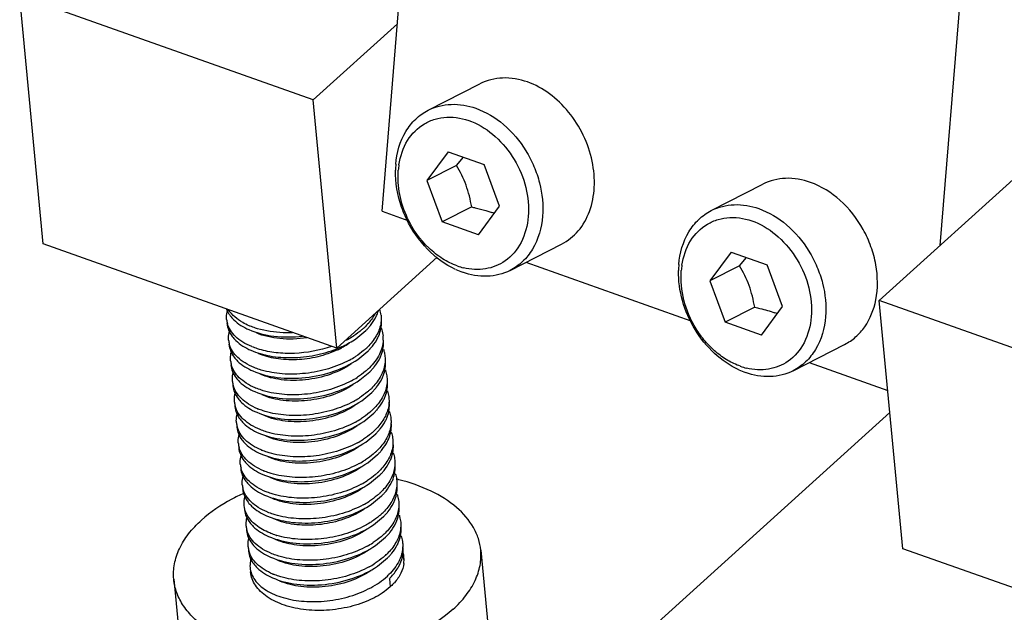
# Model space of a CAD drawing. Header units: millimetres. Extents: x -24622 to 57, y -1603 to 1112.
# Tile 133 of 219: x -1590 to -1571, y 608 to 619. Entities that reach past the tile are written whole.
import ezdxf

# ---------------------------------------------------------------- set-up
doc = ezdxf.new("R2010")
doc.units = ezdxf.units.MM
doc.layers.add('02___PRT_ALL_AXES', color=7, linetype='Continuous')

msp = doc.modelspace()

# ---------------------------------------------------------------- linework, layer by layer
at = {"color": 7, "linetype": 'Continuous'}
for p, q in [((-1583.403, 615.55), (-1582.698, 624.142)), ((-1572.543, 614.884), (-1571.936, 622.273)), ((-1589.996, 614.913), (-1590.453, 619.742)), ((-1584.742, 617.717), (-1590.453, 619.742)), ((-1583.104, 619.199), (-1584.742, 617.717)), ((-1582.503, 617.517), (-1581.499, 618.028)), ((-1584.285, 612.889), (-1584.742, 617.717)), ((-1582.119, 616.708), (-1582.529, 616.15)), ((-1582.119, 616.708), (-1581.413, 616.458)), ((-1581.955, 616.442), (-1581.82, 616.602)), ((-1573.728, 613.813), (-1570.566, 616.672)), ((-1581.955, 616.442), (-1582.529, 616.15)), ((-1581.116, 615.649), (-1581.413, 616.458)), ((-1582.529, 616.15), (-1582.232, 615.341)), ((-1576.996, 615.564), (-1575.992, 616.076)), ((-1583.403, 615.55), (-1582.899, 615.372)), ((-1581.658, 615.633), (-1582.232, 615.341)), ((-1581.525, 615.09), (-1581.116, 615.649)), ((-1581.383, 615.565), (-1581.267, 615.528)), ((-1581.525, 615.09), (-1582.232, 615.341)), ((-1584.285, 612.889), (-1589.996, 614.913)), ((-1580.912, 614.399), (-1579.909, 614.911)), ((-1582.331, 614.656), (-1584.285, 612.889)), ((-1576.612, 614.756), (-1577.022, 614.198)), ((-1576.612, 614.756), (-1575.906, 614.505)), ((-1576.448, 614.49), (-1576.313, 614.65)), ((-1580.602, 614.557), (-1577.392, 613.419)), ((-1576.448, 614.49), (-1577.022, 614.198)), ((-1575.609, 613.697), (-1575.906, 614.505)), ((-1577.022, 614.198), (-1576.725, 613.389)), ((-1576.151, 613.681), (-1576.725, 613.389)), ((-1576.018, 613.138), (-1575.609, 613.697)), ((-1573.271, 608.984), (-1573.728, 613.813)), ((-1568.017, 611.788), (-1573.728, 613.813)), ((-1576.018, 613.138), (-1576.725, 613.389)), ((-1583.91, 613.071), (-1583.717, 613.23)), ((-1575.405, 612.447), (-1574.402, 612.958)), ((-1583.872, 612.669), (-1583.679, 612.827)), ((-1575.095, 612.605), (-1573.562, 612.062)), ((-1583.834, 612.267), (-1583.641, 612.425)), ((-1583.796, 611.864), (-1583.603, 612.022)), ((-1583.758, 611.462), (-1583.565, 611.62)), ((-1581.095, 604.784), (-1573.522, 611.633)), ((-1583.72, 611.06), (-1583.526, 611.218)), ((-1583.682, 610.657), (-1583.488, 610.815)), ((-1583.644, 610.255), (-1583.45, 610.413)), ((-1583.606, 609.852), (-1583.412, 610.011)), ((-1585.649, 609.626), (-1585.486, 609.566)), ((-1583.568, 609.45), (-1583.374, 609.608)), ((-1585.357, 609.509), (-1585.506, 609.563)), ((-1585.498, 609.174), (-1585.468, 609.161)), ((-1583.53, 609.048), (-1583.336, 609.206)), ((-1567.561, 606.96), (-1573.271, 608.984)), ((-1583.492, 608.645), (-1583.298, 608.804)), ((-1583.26, 608.401), (-1583.245, 608.24))]:
    msp.add_line(p, q, dxfattribs=at)
for centre, radius, start, end in [((-1581.354, 616.318), 1.787, 175.3242, 179.0225), ((-1581.506, 616.21), 1.587, 171.2038, 175.0208), ((-1581.938, 613.632), 2.011, 68.9852, 70.4864), ((-1581.324, 615.81), 1.536, 245.1493, 250.4402), ((-1581.5, 615.741), 1.329, 250.7451, 256.1476), ((-1575.847, 614.366), 1.787, 175.3242, 179.0225), ((-1575.999, 614.258), 1.587, 171.2038, 175.0208), ((-1584.024, 613.468), 0.606, 5.4774, 16.839), ((-1585.977, 613.487), 0.451, 185.4104, 195.2727), ((-1584.21, 613.833), 0.768, 333.3344, 338.8932), ((-1584.155, 613.812), 0.709, 338.9097, 343.805), ((-1576.431, 611.68), 2.011, 68.9852, 70.4864), ((-1585.455, 614.572), 1.358, 247.0345, 247.6381), ((-1584.605, 614.204), 1.254, 312.6741, 314.5806), ((-1584.544, 614.07), 1.179, 314.5733, 317.5454), ((-1584.988, 614.744), 1.919, 297.2713, 298.4543), ((-1584.917, 614.616), 1.773, 298.3992, 302.5925), ((-1584.868, 614.539), 1.681, 302.613, 302.9461), ((-1584.168, 613.429), 0.764, 333.7677, 339.1029), ((-1583.982, 613.067), 0.602, 357.8895, 5.38), ((-1585.939, 613.084), 0.451, 185.4366, 195.295), ((-1585.414, 614.176), 1.365, 247.3807, 247.6405), ((-1585.088, 614.893), 2.173, 291.8288, 292.5799), ((-1585.002, 614.424), 1.735, 295.0619, 297.8769), ((-1584.567, 613.801), 1.255, 312.674, 314.5806), ((-1584.507, 613.668), 1.181, 314.5736, 317.4986), ((-1584.879, 614.214), 1.773, 298.4059, 302.6001), ((-1584.83, 614.136), 1.681, 302.6207, 302.945), ((-1584.133, 613.028), 0.768, 333.3613, 338.8878), ((-1585.901, 612.682), 0.451, 185.4511, 195.2565), ((-1584.529, 613.399), 1.254, 312.6785, 314.5807), ((-1575.993, 613.789), 1.329, 250.7451, 256.1476), ((-1584.842, 613.814), 1.776, 298.4167, 302.4778), ((-1584.794, 613.736), 1.684, 302.4969, 302.9534), ((-1584.468, 613.265), 1.179, 314.5733, 317.5453), ((-1584.095, 612.626), 0.768, 333.3444, 338.8995), ((-1575.817, 613.858), 1.536, 245.1493, 250.4402), ((-1585.863, 612.28), 0.451, 185.4088, 195.2776), ((-1585.341, 613.364), 1.357, 246.9764, 247.6376), ((-1584.491, 612.996), 1.254, 312.6735, 314.5806), ((-1584.803, 613.409), 1.773, 298.3975, 302.6082), ((-1584.754, 613.331), 1.681, 302.6289, 302.945), ((-1584.43, 612.862), 1.179, 314.5733, 317.5437), ((-1584.057, 612.223), 0.767, 333.4456, 338.9124), ((-1585.825, 611.877), 0.451, 185.4417, 195.307), ((-1585.3, 612.969), 1.366, 247.4134, 247.6407), ((-1584.453, 612.594), 1.255, 312.6746, 314.5806), ((-1584.392, 612.46), 1.179, 314.5734, 317.5383), ((-1584.019, 611.821), 0.768, 333.3588, 338.8906), ((-1585.787, 611.475), 0.451, 185.4623, 195.2615), ((-1584.765, 613.007), 1.773, 298.4075, 302.5838), ((-1584.716, 612.929), 1.681, 302.6042, 302.9461), ((-1584.415, 612.192), 1.254, 312.6788, 314.5807), ((-1584.354, 612.058), 1.179, 314.5733, 317.5453), ((-1583.981, 611.419), 0.767, 333.3594, 338.9071), ((-1585.749, 611.073), 0.451, 185.4076, 195.2821), ((-1584.728, 612.607), 1.776, 298.4176, 302.47), ((-1584.679, 612.529), 1.684, 302.489, 302.954), ((-1585.225, 612.162), 1.362, 247.2348, 247.64), ((-1584.377, 611.789), 1.254, 312.6732, 314.5806), ((-1584.316, 611.655), 1.179, 314.5733, 317.5416), ((-1585.711, 610.67), 0.451, 185.4464, 195.3076), ((-1584.689, 612.202), 1.773, 298.397, 302.6139), ((-1584.64, 612.124), 1.681, 302.6346, 302.9447), ((-1583.943, 611.016), 0.767, 333.4329, 338.9106), ((-1585.185, 611.763), 1.367, 247.4597, 247.6417), ((-1584.339, 611.387), 1.255, 312.6755, 314.5807), ((-1584.278, 611.253), 1.179, 314.5734, 317.5385), ((-1585.673, 610.268), 0.451, 185.4616, 195.2706), ((-1584.651, 611.8), 1.774, 298.4096, 302.5613), ((-1584.602, 611.722), 1.682, 302.5814, 302.9477), ((-1583.905, 610.614), 0.768, 333.3619, 338.8806), ((-1584.3, 610.985), 1.254, 312.6786, 314.5807), ((-1584.24, 610.851), 1.179, 314.5733, 317.5451), ((-1584.614, 611.4), 1.776, 298.4172, 302.4748), ((-1584.565, 611.322), 1.684, 302.4938, 302.9536), ((-1583.867, 610.212), 0.767, 333.3719, 338.9132), ((-1585.111, 610.954), 1.361, 247.1937, 247.6396), ((-1584.264, 610.584), 1.256, 312.6462, 314.5805), ((-1584.202, 610.448), 1.179, 314.5733, 317.5399), ((-1585.597, 609.463), 0.451, 185.4518, 195.3061), ((-1583.829, 609.809), 0.767, 333.4355, 338.9091), ((-1584.985, 610.796), 1.622, 253.1086, 253.3132), ((-1584.224, 610.18), 1.254, 312.6768, 314.5807), ((-1584.164, 610.046), 1.179, 314.5734, 317.5386), ((-1584.538, 610.594), 1.775, 298.4128, 302.5251), ((-1584.489, 610.516), 1.683, 302.5448, 302.9501), ((-1583.791, 609.407), 0.768, 333.3664, 338.8826), ((-1585.559, 609.061), 0.451, 185.4585, 195.264), ((-1584.186, 609.777), 1.254, 312.6786, 314.5807), ((-1584.126, 609.643), 1.179, 314.5733, 317.5452), ((-1583.64, 608.968), 0.648, 347.6053, 349.4079), ((-1583.497, 608.766), 0.524, 5.4255, 14.5708), ((-1584.5, 610.192), 1.776, 298.417, 302.4759), ((-1584.451, 610.115), 1.684, 302.495, 302.9535), ((-1583.588, 608.634), 0.627, 16.3707, 19.2936), ((-1583.573, 608.638), 0.612, 10.8909, 16.377), ((-1583.504, 608.766), 0.53, 352.7347, 5.3193), ((-1584.998, 609.745), 1.36, 247.1191, 247.6389), ((-1584.149, 609.375), 1.255, 312.6672, 314.5806), ((-1584.088, 609.241), 1.179, 314.5733, 317.5456)]:
    msp.add_arc(centre, radius, start, end, dxfattribs=at)
for points, start_tangent, end_tangent in [([(-1580.573, 618.065), (-1581.056, 618.142), (-1581.5, 618.028)], (-0.942532, 0.334117), (-0.890696, -0.454599)), ([(-1579.909, 614.911), (-1579.585, 615.168), (-1579.366, 615.548), (-1579.273, 616.015), (-1579.314, 616.524), (-1579.486, 617.028), (-1579.773, 617.48), (-1580.147, 617.836), (-1580.573, 618.065)], (0.890696, 0.454599), (-0.942532, 0.334117)), ([(-1583.135, 616.464), (-1582.939, 617.102), (-1582.747, 617.344), (-1582.503, 617.517)], (0.081866, 0.996643), (0.890871, 0.454256)), ([(-1582.503, 617.517), (-1582.06, 617.63), (-1581.576, 617.553)], (0.890887, 0.454225), (0.942532, -0.334117)), ([(-1581.576, 617.553), (-1581.04, 617.238), (-1580.605, 616.728), (-1580.448, 616.423), (-1580.338, 616.101), (-1580.28, 615.452)], (0.942532, -0.334117), (-0.081866, -0.996643)), ([(-1583.074, 616.452), (-1582.905, 616.927), (-1582.578, 617.252), (-1582.37, 617.342), (-1582.141, 617.38), (-1581.659, 617.294), (-1581.199, 617.005), (-1580.831, 616.556), (-1580.606, 616.012), (-1580.558, 615.451)], (0.153273, 0.988184), (-0.077965, -0.996956)), ([(-1582.926, 615.401), (-1583.022, 615.632), (-1583.141, 616.349)], (-0.431855, 0.901943), (0.017392, 0.999849)), ([(-1582.904, 615.411), (-1583.059, 615.878), (-1583.087, 616.347)], (-0.429098, 0.903258), (0.077155, 0.997019)), ([(-1581.658, 615.633), (-1581.768, 616.057), (-1581.955, 616.442)], (-0.171755, 0.98514), (-0.513664, 0.857992)), ([(-1575.066, 616.112), (-1575.55, 616.19), (-1575.993, 616.076)], (-0.942532, 0.334117), (-0.890696, -0.454599)), ([(-1573.795, 613.824), (-1573.795, 614.51), (-1573.889, 614.861), (-1574.042, 615.197), (-1574.492, 615.764), (-1575.066, 616.112)], (0.193982, 0.981005), (-0.942532, 0.334117)), ([(-1581.658, 615.633), (-1581.588, 615.618), (-1581.383, 615.565)], (0.978916, -0.204265), (0.959026, -0.283317)), ([(-1577.628, 614.512), (-1577.432, 615.15), (-1577.24, 615.391), (-1576.996, 615.564)], (0.081866, 0.996643), (0.890871, 0.454256)), ([(-1576.996, 615.564), (-1576.553, 615.678), (-1576.07, 615.601)], (0.890887, 0.454225), (0.942532, -0.334117)), ([(-1576.07, 615.601), (-1575.533, 615.286), (-1575.098, 614.776), (-1574.941, 614.471), (-1574.831, 614.148), (-1574.773, 613.499)], (0.942532, -0.334117), (-0.081866, -0.996643)), ([(-1581.97, 614.416), (-1582.517, 614.811), (-1582.926, 615.401)], (-0.907686, 0.419651), (-0.431855, 0.901943)), ([(-1581.938, 614.486), (-1582.226, 614.627), (-1582.492, 614.836), (-1582.904, 615.411)], (-0.940759, 0.339075), (-0.429098, 0.903258)), ([(-1580.558, 615.451), (-1580.698, 614.944), (-1581.01, 614.583)], (-0.086578, -0.996245), (-0.819745, -0.572729)), ([(-1580.28, 615.452), (-1580.476, 614.813), (-1580.668, 614.572), (-1580.912, 614.399)], (-0.081866, -0.996643), (-0.890871, -0.454256)), ([(-1577.567, 614.5), (-1577.398, 614.975), (-1577.071, 615.3), (-1576.863, 615.39), (-1576.634, 615.428), (-1576.152, 615.342), (-1575.693, 615.053), (-1575.324, 614.604), (-1575.099, 614.06), (-1575.051, 613.499)], (0.153273, 0.988184), (-0.077965, -0.996956)), ([(-1580.912, 614.399), (-1581.355, 614.285), (-1581.839, 614.363)], (-0.890887, -0.454225), (-0.942532, 0.334117)), ([(-1581.01, 614.583), (-1581.388, 614.43), (-1581.818, 614.451)], (-0.819745, -0.572729), (-0.971091, 0.238708)), ([(-1576.151, 613.681), (-1576.261, 614.105), (-1576.448, 614.49)], (-0.171755, 0.98514), (-0.513664, 0.857992)), ([(-1576.463, 612.464), (-1576.932, 612.783), (-1577.312, 613.251), (-1577.556, 613.812), (-1577.634, 614.396)], (-0.907686, 0.419651), (0.017392, 0.999849)), ([(-1576.431, 612.534), (-1576.676, 612.649), (-1576.906, 612.813), (-1577.114, 613.021), (-1577.291, 613.265), (-1577.528, 613.821), (-1577.58, 614.395)], (-0.940759, 0.339075), (0.077155, 0.997019)), ([(-1574.402, 612.959), (-1574.188, 613.104), (-1574.011, 613.302), (-1573.795, 613.824)], (0.890696, 0.454599), (0.193982, 0.981005)), ([(-1586.427, 613.642), (-1586.413, 613.61), (-1586.356, 613.516)], (0.364096, -0.931361), (0.600259, -0.799806)), ([(-1585.985, 613.321), (-1586.114, 613.385), (-1586.388, 613.632)], (-0.920733, 0.390193), (-0.539809, 0.841788)), ([(-1576.151, 613.681), (-1576.049, 613.658), (-1575.76, 613.575)], (0.978916, -0.204265), (0.942532, -0.334117)), ([(-1586.426, 613.444), (-1586.428, 613.488), (-1586.409, 613.618)], (-0.093721, 0.995599), (0.277486, 0.96073)), ([(-1586.356, 613.516), (-1586.288, 613.439), (-1585.992, 613.247)], (0.600259, -0.799806), (0.915964, -0.401261)), ([(-1583.535, 613.561), (-1583.573, 613.496), (-1583.724, 613.31)], (-0.458201, -0.888849), (-0.712152, -0.702026)), ([(-1583.674, 613.274), (-1583.63, 613.326), (-1583.524, 613.489)], (0.674788, 0.738012), (0.448155, 0.893956)), ([(-1583.455, 613.157), (-1583.417, 613.301), (-1583.413, 613.445)], (0.35603, 0.934475), (-0.094079, 0.995565)), ([(-1583.421, 613.526), (-1583.418, 613.483), (-1583.429, 613.355)], (0.094591, -0.995516), (-0.184082, -0.982911)), ([(-1575.051, 613.499), (-1575.191, 612.992), (-1575.503, 612.631)], (-0.086578, -0.996245), (-0.819745, -0.572729)), ([(-1574.773, 613.499), (-1574.969, 612.861), (-1575.161, 612.62), (-1575.405, 612.447)], (-0.081866, -0.996643), (-0.890871, -0.454256)), ([(-1586.419, 613.364), (-1586.387, 613.235), (-1586.318, 613.114)], (0.094216, -0.995552), (0.599482, -0.800388)), ([(-1585.939, 612.916), (-1586.113, 613.005), (-1586.253, 613.113), (-1586.354, 613.235), (-1586.413, 613.368)], (-0.923079, 0.384609), (-0.263171, 0.964749)), ([(-1585.827, 613.265), (-1585.865, 613.277), (-1585.971, 613.316)], (-0.958543, 0.284947), (-0.924792, 0.380473)), ([(-1585.147, 613.187), (-1585.328, 613.187), (-1585.827, 613.265)], (-0.999272, -0.038153), (-0.958543, 0.284947)), ([(-1583.755, 613.281), (-1583.8, 613.241), (-1583.954, 613.128)], (-0.735115, -0.677942), (-0.839181, -0.543852)), ([(-1583.429, 613.355), (-1583.516, 613.124), (-1583.686, 612.908)], (-0.184082, -0.982911), (-0.712152, -0.702026)), ([(-1583.42, 613.283), (-1583.407, 613.244), (-1583.383, 613.123)], (0.355639, -0.934623), (0.094079, -0.995565)), ([(-1586.388, 613.042), (-1586.39, 613.085), (-1586.372, 613.215)], (-0.094216, 0.995552), (0.274789, 0.961504)), ([(-1586.318, 613.114), (-1586.25, 613.037), (-1585.954, 612.845)], (0.599482, -0.800388), (0.915957, -0.401276)), ([(-1585.992, 613.247), (-1585.509, 613.121), (-1584.947, 613.122)], (0.915964, -0.401261), (0.993441, 0.114344)), ([(-1584.865, 613.088), (-1585.394, 613.072), (-1585.848, 613.184)], (-0.988266, -0.152742), (-0.915879, 0.401455)), ([(-1584.254, 612.887), (-1584.162, 612.928), (-1583.91, 613.071)], (0.923338, 0.383989), (0.824461, 0.565919)), ([(-1583.637, 612.871), (-1583.591, 612.924), (-1583.483, 613.092)], (0.675394, 0.737457), (0.441422, 0.8973)), ([(-1586.381, 612.961), (-1586.349, 612.833), (-1586.28, 612.711)], (0.094467, -0.995528), (0.600709, -0.799468)), ([(-1585.889, 612.509), (-1586.068, 612.598), (-1586.211, 612.707), (-1586.314, 612.83), (-1586.374, 612.965)], (-0.92667, 0.375876), (-0.263584, 0.964636)), ([(-1585.954, 612.845), (-1585.585, 612.736), (-1585.156, 612.703), (-1584.708, 612.75), (-1584.28, 612.876)], (0.915957, -0.401276), (0.928292, 0.371853)), ([(-1585.79, 612.863), (-1585.827, 612.875), (-1585.933, 612.914)], (-0.958435, 0.28531), (-0.924814, 0.380419)), ([(-1584.385, 612.92), (-1585.107, 612.785), (-1585.465, 612.798), (-1585.79, 612.863)], (-0.944428, -0.328719), (-0.958435, 0.28531)), ([(-1584.039, 612.983), (-1584.075, 612.959), (-1584.191, 612.891)], (-0.824364, -0.56606), (-0.883814, -0.467838)), ([(-1583.716, 612.879), (-1583.762, 612.839), (-1583.916, 612.725)], (-0.735116, -0.677942), (-0.839191, -0.543837)), ([(-1583.38, 613.044), (-1583.401, 612.905), (-1583.454, 612.767), (-1583.648, 612.505)], (-0.036648, -0.999328), (-0.712152, -0.702026)), ([(-1583.417, 612.752), (-1583.379, 612.897), (-1583.375, 613.043)], (0.359497, 0.933146), (-0.094437, 0.995531)), ([(-1583.377, 612.865), (-1583.365, 612.83), (-1583.345, 612.721)], (0.331105, -0.943594), (0.094437, -0.995531)), ([(-1586.35, 612.639), (-1586.352, 612.682), (-1586.334, 612.813)], (-0.094467, 0.995528), (0.275183, 0.961392)), ([(-1586.28, 612.711), (-1586.212, 612.634), (-1585.916, 612.443)], (0.600709, -0.799468), (0.915977, -0.40123)), ([(-1584.268, 612.853), (-1584.655, 612.719), (-1585.069, 612.662), (-1585.468, 612.684), (-1585.81, 612.782)], (-0.905727, -0.423861), (-0.915788, 0.401662)), ([(-1583.598, 612.469), (-1583.553, 612.521), (-1583.447, 612.684)], (0.674789, 0.738011), (0.447743, 0.894162)), ([(-1583.345, 612.721), (-1583.342, 612.678), (-1583.353, 612.55)], (0.094437, -0.995531), (-0.184188, -0.982891)), ([(-1586.343, 612.559), (-1586.311, 612.431), (-1586.242, 612.309)], (0.093691, -0.995601), (0.600248, -0.799814)), ([(-1585.872, 612.115), (-1586.043, 612.204), (-1586.18, 612.311), (-1586.278, 612.432), (-1586.336, 612.563)], (-0.920336, 0.39113), (-0.262931, 0.964815)), ([(-1585.916, 612.443), (-1585.443, 612.318), (-1584.893, 612.314), (-1584.343, 612.436), (-1583.872, 612.669)], (0.915977, -0.40123), (0.824457, 0.565924)), ([(-1585.752, 612.461), (-1585.788, 612.472), (-1585.889, 612.509)], (-0.958318, 0.285703), (-0.92667, 0.375876)), ([(-1584.001, 612.58), (-1584.411, 612.377), (-1584.889, 612.27), (-1585.365, 612.273), (-1585.772, 612.38)], (-0.824303, -0.56615), (-0.915875, 0.401464)), ([(-1584.036, 612.654), (-1584.442, 612.487), (-1584.892, 612.396), (-1585.343, 612.387), (-1585.752, 612.461)], (-0.879116, -0.476607), (-0.958318, 0.285703)), ([(-1583.353, 612.55), (-1583.44, 612.319), (-1583.61, 612.103)], (-0.184188, -0.982891), (-0.712152, -0.702026)), ([(-1583.379, 612.35), (-1583.341, 612.495), (-1583.337, 612.641)], (0.359298, 0.933223), (-0.094542, 0.995521)), ([(-1575.503, 612.631), (-1575.881, 612.478), (-1576.311, 612.499)], (-0.819745, -0.572729), (-0.971091, 0.238708)), ([(-1586.312, 612.237), (-1586.314, 612.28), (-1586.295, 612.411)], (-0.093691, 0.995601), (0.277445, 0.960742)), ([(-1586.242, 612.309), (-1586.174, 612.232), (-1585.878, 612.04)], (0.600248, -0.799814), (0.915963, -0.401264)), ([(-1583.678, 612.477), (-1583.724, 612.436), (-1583.878, 612.323)], (-0.735063, -0.677999), (-0.83911, -0.543963)), ([(-1583.338, 612.463), (-1583.327, 612.427), (-1583.307, 612.319)], (0.330787, -0.943706), (0.094542, -0.995521)), ([(-1583.307, 612.319), (-1583.304, 612.276), (-1583.315, 612.146)], (0.094542, -0.995521), (-0.185806, -0.982586)), ([(-1575.405, 612.447), (-1575.848, 612.333), (-1576.332, 612.41)], (-0.890887, -0.454225), (-0.942532, 0.334117)), ([(-1586.305, 612.156), (-1586.273, 612.028), (-1586.204, 611.907)], (0.094306, -0.995543), (0.599464, -0.800401)), ([(-1585.824, 611.708), (-1585.999, 611.798), (-1586.138, 611.905), (-1586.239, 612.028), (-1586.298, 612.161)], (-0.923299, 0.384082), (-0.263252, 0.964727)), ([(-1585.878, 612.04), (-1585.405, 611.916), (-1584.855, 611.912), (-1584.305, 612.034), (-1583.834, 612.267)], (0.915963, -0.401264), (0.824458, 0.565924)), ([(-1585.713, 612.058), (-1585.75, 612.07), (-1585.857, 612.109)], (-0.958559, 0.284894), (-0.924788, 0.380484)), ([(-1583.963, 612.178), (-1584.373, 611.974), (-1584.851, 611.868), (-1585.327, 611.87), (-1585.734, 611.977)], (-0.824343, -0.56609), (-0.915801, 0.401633)), ([(-1583.997, 612.252), (-1584.403, 612.085), (-1584.853, 611.994), (-1585.303, 611.985), (-1585.713, 612.058)], (-0.879056, -0.476719), (-0.958559, 0.284894)), ([(-1583.315, 612.146), (-1583.402, 611.917), (-1583.572, 611.701)], (-0.185806, -0.982586), (-0.712152, -0.702026)), ([(-1583.56, 612.066), (-1583.515, 612.119), (-1583.409, 612.282)], (0.67481, 0.737991), (0.448001, 0.894033)), ([(-1583.341, 611.947), (-1583.303, 612.093), (-1583.299, 612.238)], (0.359108, 0.933296), (-0.093805, 0.995591)), ([(-1586.274, 611.835), (-1586.276, 611.878), (-1586.258, 612.008)], (-0.094306, 0.995543), (0.274654, 0.961543)), ([(-1586.204, 611.907), (-1586.136, 611.83), (-1585.84, 611.638)], (0.599464, -0.800401), (0.915957, -0.401277)), ([(-1583.64, 612.074), (-1583.686, 612.034), (-1583.84, 611.921)], (-0.735122, -0.677935), (-0.839191, -0.543837)), ([(-1583.299, 612.057), (-1583.288, 612.023), (-1583.269, 611.916)], (0.326339, -0.945253), (0.093805, -0.995591)), ([(-1583.269, 611.916), (-1583.266, 611.871), (-1583.279, 611.735)], (0.093805, -0.995591), (-0.19918, -0.979963)), ([(-1586.267, 611.754), (-1586.235, 611.626), (-1586.166, 611.504)], (0.094679, -0.995508), (0.600465, -0.799651)), ([(-1585.774, 611.301), (-1585.953, 611.391), (-1586.096, 611.499), (-1586.2, 611.623), (-1586.26, 611.758)], (-0.926822, 0.3755), (-0.26379, 0.96458)), ([(-1585.84, 611.638), (-1585.367, 611.513), (-1584.817, 611.51), (-1584.267, 611.631), (-1583.796, 611.864)], (0.915957, -0.401277), (0.82446, 0.56592)), ([(-1583.925, 611.776), (-1584.335, 611.572), (-1584.812, 611.466), (-1585.289, 611.468), (-1585.696, 611.575)], (-0.824339, -0.566096), (-0.915861, 0.401494)), ([(-1583.96, 611.849), (-1584.366, 611.682), (-1584.815, 611.591), (-1585.266, 611.583), (-1585.676, 611.656)], (-0.879183, -0.476484), (-0.958423, 0.285352)), ([(-1583.279, 611.735), (-1583.367, 611.51), (-1583.534, 611.298)], (-0.19918, -0.979963), (-0.712152, -0.702026)), ([(-1583.522, 611.664), (-1583.477, 611.716), (-1583.371, 611.881)], (0.67488, 0.737928), (0.446438, 0.894815)), ([(-1583.303, 611.545), (-1583.265, 611.69), (-1583.261, 611.836)], (0.359449, 0.933165), (-0.094506, 0.995524)), ([(-1586.236, 611.432), (-1586.238, 611.475), (-1586.22, 611.605)], (-0.094679, 0.995508), (0.273964, 0.96174)), ([(-1585.676, 611.656), (-1585.713, 611.668), (-1585.819, 611.706)], (-0.958423, 0.285352), (-0.924815, 0.380417)), ([(-1583.602, 611.672), (-1583.648, 611.632), (-1583.802, 611.518)], (-0.735109, -0.677949), (-0.83918, -0.543854)), ([(-1583.262, 611.658), (-1583.251, 611.623), (-1583.231, 611.514)], (0.331187, -0.943565), (0.094506, -0.995524)), ([(-1586.229, 611.352), (-1586.197, 611.224), (-1586.128, 611.102)], (0.093671, -0.995603), (0.600171, -0.799872)), ([(-1585.752, 610.905), (-1585.925, 610.995), (-1586.064, 611.102), (-1586.164, 611.224), (-1586.222, 611.356)], (-0.922095, 0.386963), (-0.263032, 0.964787)), ([(-1586.166, 611.504), (-1586.098, 611.427), (-1585.802, 611.235)], (0.600465, -0.799651), (0.915969, -0.401249)), ([(-1585.802, 611.235), (-1585.329, 611.111), (-1584.779, 611.107), (-1584.229, 611.229), (-1583.758, 611.462)], (0.915969, -0.401249), (0.824457, 0.565925)), ([(-1583.887, 611.373), (-1584.297, 611.17), (-1584.774, 611.063), (-1585.251, 611.065), (-1585.658, 611.173)], (-0.824322, -0.566122), (-0.915817, 0.401597)), ([(-1583.922, 611.447), (-1584.328, 611.28), (-1584.778, 611.189), (-1585.229, 611.18), (-1585.638, 611.254)], (-0.879107, -0.476625), (-0.958315, 0.285714)), ([(-1583.239, 611.343), (-1583.326, 611.112), (-1583.496, 610.896)], (-0.184179, -0.982893), (-0.712152, -0.702026)), ([(-1583.484, 611.262), (-1583.439, 611.314), (-1583.333, 611.477)], (0.674789, 0.738011), (0.447781, 0.894143)), ([(-1583.265, 611.143), (-1583.227, 611.288), (-1583.223, 611.433)], (0.359175, 0.93327), (-0.094481, 0.995527)), ([(-1583.231, 611.514), (-1583.228, 611.471), (-1583.239, 611.343)], (0.094506, -0.995524), (-0.184179, -0.982893)), ([(-1586.198, 611.03), (-1586.2, 611.073), (-1586.181, 611.204)], (-0.093671, 0.995603), (0.277305, 0.960782)), ([(-1585.638, 611.254), (-1585.673, 611.265), (-1585.774, 611.301)], (-0.958315, 0.285714), (-0.926822, 0.3755)), ([(-1583.564, 611.269), (-1583.61, 611.229), (-1583.764, 611.116)], (-0.735059, -0.678003), (-0.839104, -0.543971)), ([(-1583.224, 611.255), (-1583.213, 611.22), (-1583.193, 611.112)], (0.330122, -0.943938), (0.094481, -0.995527)), ([(-1586.191, 610.949), (-1586.159, 610.821), (-1586.09, 610.7)], (0.094391, -0.995535), (0.599488, -0.800383)), ([(-1585.709, 610.501), (-1585.884, 610.59), (-1586.024, 610.698), (-1586.125, 610.82), (-1586.184, 610.954)], (-0.923609, 0.383335), (-0.263328, 0.964706)), ([(-1586.128, 611.102), (-1586.06, 611.025), (-1585.764, 610.833)], (0.600171, -0.799872), (0.915961, -0.401266)), ([(-1585.764, 610.833), (-1585.291, 610.708), (-1584.741, 610.705), (-1584.191, 610.827), (-1583.72, 611.06)], (0.915961, -0.401266), (0.824458, 0.565924)), ([(-1583.849, 610.971), (-1584.259, 610.767), (-1584.736, 610.661), (-1585.212, 610.663), (-1585.62, 610.77)], (-0.824372, -0.566048), (-0.915837, 0.401551)), ([(-1583.883, 611.045), (-1584.289, 610.878), (-1584.739, 610.786), (-1585.19, 610.778), (-1585.599, 610.851)], (-0.87905, -0.47673), (-0.958488, 0.285134)), ([(-1583.446, 610.859), (-1583.401, 610.912), (-1583.295, 611.075)], (0.674837, 0.737967), (0.447768, 0.89415)), ([(-1583.227, 610.74), (-1583.189, 610.886), (-1583.185, 611.031)], (0.359134, 0.933286), (-0.093776, 0.995593)), ([(-1583.193, 611.112), (-1583.19, 611.068), (-1583.201, 610.938)], (0.094481, -0.995527), (-0.187983, -0.982172)), ([(-1586.16, 610.627), (-1586.162, 610.67), (-1586.143, 610.8)], (-0.094391, 0.995535), (0.274523, 0.961581)), ([(-1585.599, 610.851), (-1585.637, 610.863), (-1585.743, 610.902)], (-0.958488, 0.285134), (-0.924809, 0.380432)), ([(-1583.526, 610.867), (-1583.572, 610.827), (-1583.726, 610.713)], (-0.735125, -0.677932), (-0.839194, -0.543832)), ([(-1583.201, 610.938), (-1583.289, 610.709), (-1583.458, 610.493)], (-0.187983, -0.982172), (-0.712152, -0.702026)), ([(-1583.185, 610.85), (-1583.174, 610.815), (-1583.154, 610.709)], (0.326305, -0.945264), (0.093776, -0.995593)), ([(-1586.09, 610.7), (-1586.022, 610.623), (-1585.725, 610.431)], (0.599488, -0.800383), (0.915957, -0.401276)), ([(-1585.725, 610.431), (-1585.253, 610.306), (-1584.703, 610.303), (-1584.153, 610.424), (-1583.682, 610.657)], (0.915957, -0.401276), (0.82446, 0.565921)), ([(-1583.811, 610.569), (-1584.221, 610.365), (-1584.698, 610.258), (-1585.174, 610.261), (-1585.582, 610.368)], (-0.824302, -0.566151), (-0.915833, 0.401558)), ([(-1583.846, 610.642), (-1584.252, 610.475), (-1584.701, 610.384), (-1585.152, 610.376), (-1585.562, 610.449)], (-0.879186, -0.476478), (-0.958414, 0.285383)), ([(-1583.408, 610.457), (-1583.363, 610.509), (-1583.257, 610.673)], (0.674878, 0.737929), (0.446633, 0.894717)), ([(-1583.189, 610.338), (-1583.151, 610.483), (-1583.147, 610.629)], (0.359615, 0.933101), (-0.094204, 0.995553)), ([(-1583.154, 610.709), (-1583.152, 610.664), (-1583.164, 610.528)], (0.093776, -0.995593), (-0.199223, -0.979954)), ([(-1586.152, 610.547), (-1586.121, 610.418), (-1586.052, 610.297)], (0.094663, -0.995509), (0.60049, -0.799632)), ([(-1585.66, 610.094), (-1585.839, 610.184), (-1585.982, 610.292), (-1586.086, 610.416), (-1586.146, 610.551)], (-0.926801, 0.375554), (-0.263802, 0.964577)), ([(-1586.122, 610.225), (-1586.124, 610.268), (-1586.105, 610.398)], (-0.094663, 0.995509), (0.274025, 0.961723)), ([(-1585.562, 610.449), (-1585.599, 610.46), (-1585.705, 610.499)], (-0.958414, 0.285383), (-0.924822, 0.380399)), ([(-1583.488, 610.465), (-1583.534, 610.424), (-1583.688, 610.311)], (-0.735099, -0.67796), (-0.839165, -0.543877)), ([(-1583.164, 610.528), (-1583.253, 610.303), (-1583.42, 610.091)], (-0.199223, -0.979954), (-0.712152, -0.702026)), ([(-1583.148, 610.451), (-1583.137, 610.415), (-1583.116, 610.307)], (0.33054, -0.943792), (0.094204, -0.995553)), ([(-1586.052, 610.297), (-1585.984, 610.22), (-1585.687, 610.028)], (0.60049, -0.799632), (0.91597, -0.401246)), ([(-1585.687, 610.028), (-1585.215, 609.904), (-1584.665, 609.9), (-1584.115, 610.022), (-1583.644, 610.255)], (0.91597, -0.401246), (0.824457, 0.565924)), ([(-1583.807, 610.24), (-1584.214, 610.073), (-1584.663, 609.982), (-1585.114, 609.973), (-1585.524, 610.047)], (-0.879095, -0.476647), (-0.958317, 0.285706)), ([(-1583.37, 610.055), (-1583.325, 610.107), (-1583.219, 610.27)], (0.674791, 0.738009), (0.447735, 0.894166)), ([(-1583.151, 609.936), (-1583.113, 610.081), (-1583.109, 610.226)], (0.359078, 0.933307), (-0.094421, 0.995532)), ([(-1583.116, 610.307), (-1583.114, 610.264), (-1583.125, 610.135)], (0.094204, -0.995553), (-0.185341, -0.982674)), ([(-1586.114, 610.145), (-1586.081, 610.012), (-1586.008, 609.887)], (0.094071, -0.995565), (0.613225, -0.789908)), ([(-1585.639, 609.699), (-1585.811, 609.788), (-1585.95, 609.895), (-1586.05, 610.017), (-1586.108, 610.149)], (-0.921817, 0.387626), (-0.263183, 0.964746)), ([(-1585.524, 610.047), (-1585.559, 610.058), (-1585.66, 610.094)], (-0.958317, 0.285706), (-0.926801, 0.375554)), ([(-1583.773, 610.166), (-1584.183, 609.963), (-1584.66, 609.856), (-1585.136, 609.858), (-1585.544, 609.965)], (-0.824391, -0.566021), (-0.915807, 0.40162)), ([(-1583.45, 610.062), (-1583.496, 610.022), (-1583.649, 609.909)], (-0.735061, -0.678), (-0.839107, -0.543966)), ([(-1583.125, 610.135), (-1583.212, 609.905), (-1583.382, 609.689)], (-0.185341, -0.982674), (-0.712152, -0.702026)), ([(-1583.11, 610.048), (-1583.099, 610.012), (-1583.078, 609.904)], (0.32954, -0.944142), (0.094421, -0.995532)), ([(-1586.084, 609.823), (-1586.086, 609.864), (-1586.07, 609.986)], (-0.094071, 0.995565), (0.256213, 0.96662)), ([(-1586.031, 609.648), (-1586.051, 609.69), (-1586.084, 609.823)], (-0.466605, 0.884466), (-0.094071, 0.995565)), ([(-1586.008, 609.887), (-1585.94, 609.812), (-1585.649, 609.626)], (0.613225, -0.789908), (0.916028, -0.401115)), ([(-1585.486, 609.566), (-1585.027, 609.488), (-1584.521, 609.511), (-1584.028, 609.637), (-1583.606, 609.852)], (0.956857, -0.290561), (0.824483, 0.565887)), ([(-1583.769, 609.838), (-1584.175, 609.671), (-1584.625, 609.579), (-1585.075, 609.571), (-1585.485, 609.644)], (-0.879052, -0.476725), (-0.9585, 0.285093)), ([(-1583.332, 609.652), (-1583.287, 609.704), (-1583.181, 609.868)], (0.674858, 0.737947), (0.447574, 0.894247)), ([(-1583.113, 609.533), (-1583.075, 609.678), (-1583.071, 609.824)], (0.359161, 0.933276), (-0.09375, 0.995596)), ([(-1583.078, 609.904), (-1583.076, 609.861), (-1583.087, 609.73)], (0.094421, -0.995532), (-0.189859, -0.981811)), ([(-1586.076, 609.742), (-1586.045, 609.614), (-1585.976, 609.493)], (0.094486, -0.995526), (0.599653, -0.80026)), ([(-1585.588, 609.291), (-1585.86, 609.447), (-1586.031, 609.648)], (-0.925608, 0.378484), (-0.466605, 0.884466)), ([(-1585.485, 609.644), (-1585.522, 609.656), (-1585.629, 609.695)], (-0.9585, 0.285093), (-0.924806, 0.380439)), ([(-1583.735, 609.764), (-1584.1, 609.576), (-1584.526, 609.466), (-1584.961, 609.444), (-1585.357, 609.509)], (-0.824285, -0.566175), (-0.958928, 0.283648)), ([(-1583.413, 609.659), (-1583.456, 609.621), (-1583.601, 609.513)], (-0.735443, -0.677587), (-0.83505, -0.550173)), ([(-1583.087, 609.73), (-1583.175, 609.501), (-1583.344, 609.286)], (-0.189859, -0.981811), (-0.712152, -0.702026)), ([(-1583.071, 609.643), (-1583.06, 609.608), (-1583.04, 609.502)], (0.326307, -0.945264), (0.09375, -0.995596)), ([(-1586.046, 609.42), (-1586.048, 609.463), (-1586.029, 609.593)], (-0.094486, 0.995526), (0.274341, 0.961633)), ([(-1585.976, 609.493), (-1585.908, 609.416), (-1585.611, 609.224)], (0.599653, -0.80026), (0.915958, -0.401274)), ([(-1585.611, 609.224), (-1585.139, 609.099), (-1584.588, 609.095), (-1584.039, 609.217), (-1583.568, 609.45)], (0.915958, -0.401274), (0.824459, 0.565922)), ([(-1583.733, 609.434), (-1584.14, 609.267), (-1584.59, 609.177), (-1585.041, 609.169), (-1585.45, 609.243)], (-0.879647, -0.475628), (-0.957888, 0.287141)), ([(-1583.601, 609.513), (-1583.633, 609.493), (-1583.733, 609.434)], (-0.83505, -0.550173), (-0.879647, -0.475628)), ([(-1583.294, 609.25), (-1583.249, 609.302), (-1583.143, 609.466)], (0.674876, 0.737931), (0.446595, 0.894736)), ([(-1583.075, 609.131), (-1583.037, 609.276), (-1583.033, 609.422)], (0.359583, 0.933113), (-0.094282, 0.995546)), ([(-1583.04, 609.502), (-1583.038, 609.457), (-1583.05, 609.321)], (0.09375, -0.995596), (-0.199153, -0.979968)), ([(-1586.038, 609.34), (-1586.007, 609.211), (-1585.938, 609.09)], (0.094607, -0.995515), (0.600567, -0.799575)), ([(-1585.548, 608.888), (-1585.726, 608.977), (-1585.869, 609.086), (-1585.972, 609.209), (-1586.032, 609.344)], (-0.926246, 0.37692), (-0.263777, 0.964584)), ([(-1585.456, 609.244), (-1585.49, 609.255), (-1585.588, 609.291)], (-0.956857, 0.290561), (-0.925608, 0.378484)), ([(-1583.697, 609.361), (-1584.107, 609.158), (-1584.584, 609.051), (-1585.06, 609.054), (-1585.468, 609.161)], (-0.824397, -0.566012), (-0.915788, 0.401662)), ([(-1583.374, 609.258), (-1583.42, 609.217), (-1583.573, 609.104)], (-0.735083, -0.677977), (-0.839141, -0.543914)), ([(-1583.05, 609.321), (-1583.138, 609.096), (-1583.306, 608.884)], (-0.199153, -0.979968), (-0.712152, -0.702026)), ([(-1583.034, 609.244), (-1583.023, 609.208), (-1583.002, 609.1)], (0.330786, -0.943706), (0.094282, -0.995546)), ([(-1586.008, 609.018), (-1586.01, 609.061), (-1585.991, 609.191)], (-0.094607, 0.995515), (0.274369, 0.961625)), ([(-1585.938, 609.09), (-1585.869, 609.013), (-1585.573, 608.821)], (0.600567, -0.799575), (0.915972, -0.401241)), ([(-1585.573, 608.821), (-1585.101, 608.697), (-1584.55, 608.693), (-1584.001, 608.815), (-1583.53, 609.048)], (0.915972, -0.401241), (0.824457, 0.565924)), ([(-1583.693, 609.033), (-1584.099, 608.866), (-1584.549, 608.774), (-1585, 608.766), (-1585.41, 608.84)], (-0.879076, -0.476681), (-0.958336, 0.285643)), ([(-1583.256, 608.848), (-1583.211, 608.9), (-1583.105, 609.063)], (0.67479, 0.73801), (0.447665, 0.894201)), ([(-1583.002, 609.1), (-1583, 609.057), (-1583.01, 608.928)], (0.094282, -0.995546), (-0.184731, -0.982789)), ([(-1586, 608.938), (-1585.969, 608.809), (-1585.9, 608.688)], (0.093754, -0.995595), (0.600313, -0.799765)), ([(-1585.526, 608.492), (-1585.698, 608.581), (-1585.836, 608.688), (-1585.936, 608.81), (-1585.994, 608.942)], (-0.92131, 0.388829), (-0.263068, 0.964777)), ([(-1585.41, 608.84), (-1585.446, 608.851), (-1585.548, 608.888)], (-0.958336, 0.285643), (-0.926246, 0.37692)), ([(-1583.659, 608.959), (-1584.069, 608.756), (-1584.546, 608.649), (-1585.022, 608.651), (-1585.43, 608.758)], (-0.824275, -0.56619), (-0.915864, 0.401488)), ([(-1583.336, 608.855), (-1583.382, 608.815), (-1583.535, 608.702)], (-0.735062, -0.678), (-0.839108, -0.543965)), ([(-1583.01, 608.928), (-1583.026, 608.862), (-1583.033, 608.84)], (-0.184731, -0.982789), (-0.315352, -0.948975)), ([(-1583.003, 608.848), (-1582.996, 608.891), (-1582.995, 609.019)], (0.183764, 0.98297), (-0.094605, 0.995515)), ([(-1585.955, 608.782), (-1585.964, 608.74), (-1585.97, 608.616)], (-0.261532, -0.965195), (0.094126, -0.99556)), ([(-1585.9, 608.688), (-1585.831, 608.611), (-1585.535, 608.419)], (0.600313, -0.799765), (0.915965, -0.401258)), ([(-1583.033, 608.84), (-1583.072, 608.747), (-1583.268, 608.482)], (-0.315352, -0.948975), (-0.712152, -0.702026)), ([(-1583.218, 608.445), (-1583.082, 608.632), (-1583.007, 608.828)], (0.674785, 0.738015), (0.214595, 0.976703)), ([(-1582.977, 608.699), (-1583.037, 608.507), (-1583.163, 608.322)], (-0.125831, -0.992052), (-0.665936, -0.746009)), ([(-1585.97, 608.616), (-1585.941, 608.494), (-1585.878, 608.378), (-1585.783, 608.271), (-1585.657, 608.177), (-1585.327, 608.033), (-1584.92, 607.961), (-1584.472, 607.97), (-1584.026, 608.06), (-1583.622, 608.226), (-1583.298, 608.453)], (0.094126, -0.99556), (0.735195, 0.677855)), ([(-1583.245, 608.24), (-1583.565, 608.024), (-1583.97, 607.87), (-1584.423, 607.792), (-1584.88, 607.797), (-1585.298, 607.886), (-1585.637, 608.049), (-1585.767, 608.154), (-1585.866, 608.272), (-1585.931, 608.399), (-1585.962, 608.533)], (-0.741683, -0.670751), (-0.094131, 0.99556)), ([(-1585.535, 608.419), (-1585.063, 608.294), (-1584.512, 608.291), (-1583.963, 608.412), (-1583.492, 608.645)], (0.915965, -0.401258), (0.824457, 0.565924)), ([(-1585.371, 608.437), (-1585.408, 608.448), (-1585.515, 608.488)], (-0.95852, 0.285025), (-0.924799, 0.380456)), ([(-1583.621, 608.557), (-1584.031, 608.353), (-1584.508, 608.247), (-1584.984, 608.249), (-1585.392, 608.356)], (-0.824393, -0.566018), (-0.91578, 0.40168)), ([(-1583.655, 608.631), (-1584.061, 608.463), (-1584.51, 608.372), (-1584.961, 608.364), (-1585.371, 608.437)], (-0.879053, -0.476724), (-0.95852, 0.285025)), ([(-1583.163, 608.322), (-1583.183, 608.301), (-1583.245, 608.24)], (-0.665936, -0.746009), (-0.741683, -0.670751))]:
    msp.add_spline(points, degree=3, dxfattribs=dict(at, start_tangent=start_tangent, end_tangent=end_tangent))
at = {"layer": '02___PRT_ALL_AXES', "color": 7, "linetype": 'Continuous'}
for p, q in [((-1581.482, 608.956), (-1580.341, 596.885)), ((-1587.455, 608.392), (-1586.314, 596.321))]:
    msp.add_line(p, q, dxfattribs=at)
for centre, radius, start, end in [((-1584.019, 606.555), 3.888, 76.3879, 76.5032), ((-1584.013, 606.58), 3.863, 75.9699, 76.3882)]:
    msp.add_arc(centre, radius, start, end, dxfattribs=at)
for points, start_tangent, end_tangent in [([(-1581.482, 608.956), (-1581.528, 609.18), (-1581.623, 609.395), (-1581.952, 609.787), (-1582.447, 610.104), (-1583.076, 610.327)], (-0.094118, 0.995561), (-0.970167, 0.242437)), ([(-1586.095, 610.06), (-1586.328, 609.947), (-1586.916, 609.542)], (-0.913546, -0.406735), (-0.741683, -0.670751)), ([(-1587.455, 608.392), (-1587.441, 608.688), (-1587.345, 608.984), (-1587.168, 609.271), (-1586.916, 609.542)], (-0.094118, 0.995561), (0.741683, 0.670751)), ([(-1582.021, 607.806), (-1581.769, 608.077), (-1581.593, 608.364), (-1581.496, 608.66), (-1581.482, 608.956)], (0.741683, 0.670751), (-0.094118, 0.995561)), ([(-1582.021, 607.806), (-1582.661, 607.374), (-1583.471, 607.065), (-1584.377, 606.909), (-1585.291, 606.92), (-1586.127, 607.098), (-1586.806, 607.425), (-1587.066, 607.635), (-1587.263, 607.87), (-1587.394, 608.124), (-1587.455, 608.392)], (-0.741683, -0.670751), (-0.094118, 0.995561))]:
    msp.add_spline(points, degree=3, dxfattribs=dict(at, start_tangent=start_tangent, end_tangent=end_tangent))

doc.saveas('drawing.dxf')
